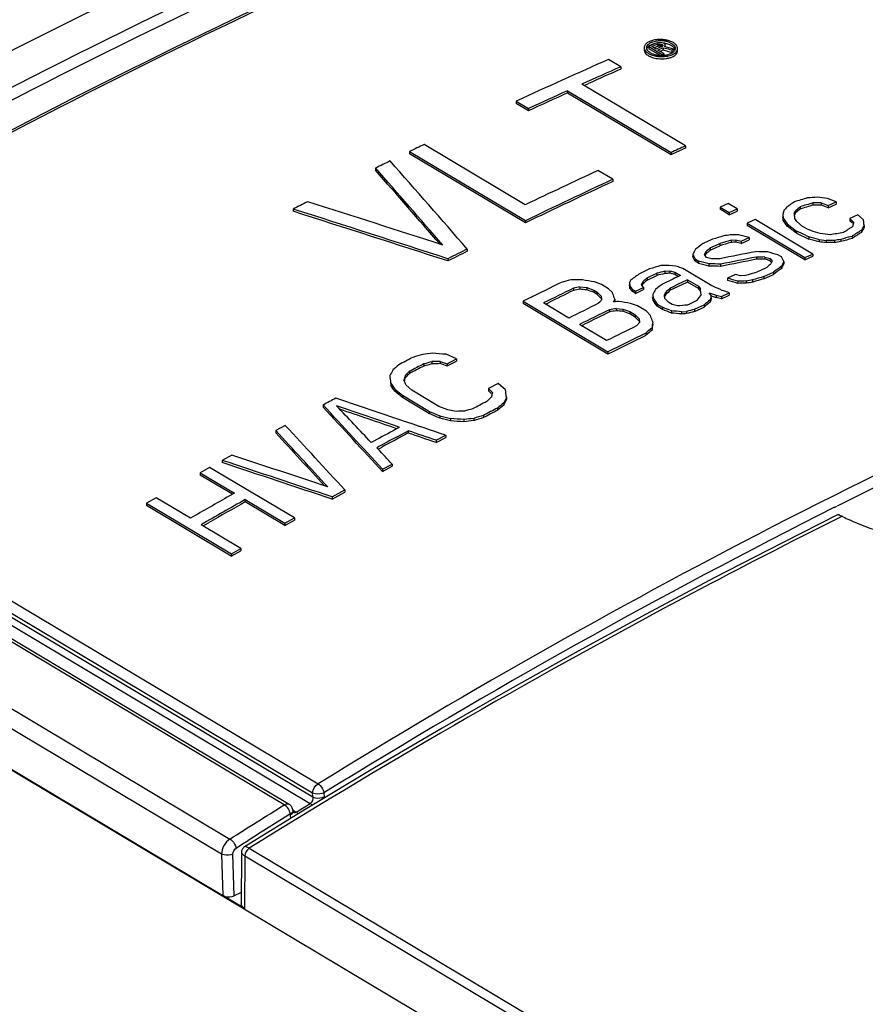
# Model space of a CAD drawing. Header units: millimetres. Extents: x 0 to 1188, y 0 to 840.
# Tile 35 of 41: x 1065 to 1078, y 245 to 260. Entities that reach past the tile are written whole.
import ezdxf

# ---------------------------------------------------------------- set-up
doc = ezdxf.new("R2010")
doc.units = ezdxf.units.MM
doc.header["$LTSCALE"] = 65.34
doc.layers.get('0').update_dxf_attribs({"linetype": 'CONTINUOUS'})
doc.layers.add('DATUM_AXIS', color=7, linetype='CONTINUOUS')
doc.layers.add('ROUNDS', color=7, linetype='CONTINUOUS')

msp = doc.modelspace()

# ---------------------------------------------------------------- linework, layer by layer
at = {"color": 9, "linetype": 'CONTINUOUS'}
for p, q in [((1077.753, 252.351), (1077.718, 252.333)), ((1068.877, 247.382), (1098.025, 229.99)), ((1068.812, 247.267), (1068.809, 246.481)), ((1068.812, 247.267), (1097.96, 229.875))]:
    msp.add_line(p, q, dxfattribs=at)
at = {"color": 7, "linetype": 'CONTINUOUS'}
for p, q in [((1070.753, 248.585), (1069.739, 247.976)), ((1069.739, 247.976), (1068.808, 247.404)), ((1068.761, 247.319), (1068.758, 246.552))]:
    msp.add_line(p, q, dxfattribs=at)
for points in [[(1077.695, 252.377), (1076.859, 251.955), (1075.839, 251.428), (1074.82, 250.887), (1073.802, 250.332), (1072.785, 249.763), (1071.768, 249.181), (1070.753, 248.585)], [(1068.808, 247.404), (1068.804, 247.401), (1068.794, 247.393), (1068.786, 247.385), (1068.778, 247.375), (1068.772, 247.365), (1068.767, 247.354), (1068.764, 247.342), (1068.762, 247.33), (1068.761, 247.319)]]:
    msp.add_lwpolyline(points, dxfattribs=at)
for centre, radius, start, end in [((1078.257, 253.248), 1.038, 239.3246, 239.9325), ((1079.066, 254.88), 2.85, 242.56, 242.9161), ((1079.122, 254.992), 2.975, 242.9278, 244.9336)]:
    msp.add_arc(centre, radius, start, end, dxfattribs=at)
for points, knots in [([(1082.086, 252.534), (1081.82, 252.345), (1081.156, 252.062), (1080.062, 251.885), (1078.921, 251.94), (1078.187, 252.145), (1077.862, 252.297)], [0, 0, 0, 0, 0.223048, 0.484802, 0.754345, 1, 1, 1, 1]), ([(1077.695, 252.377), (1077.7, 252.379), (1077.721, 252.362), (1077.739, 252.358), (1077.753, 252.351)], [0, 0, 0, 0, 0.25648, 1, 1, 1, 1]), ([(1068.809, 246.481), (1068.801, 246.485), (1068.777, 246.502), (1068.758, 246.531), (1068.758, 246.552)], [0, 0, 0, 0, 0.29898, 1, 1, 1, 1])]:
    msp.add_open_spline(points, degree=3, knots=knots, dxfattribs=at)
at = {"color": 9, "linetype": 'CONTINUOUS'}
for points, knots in [([(1077.718, 252.333), (1076.975, 251.962), (1073.971, 250.416), (1071.041, 248.726), (1068.877, 247.381)], [0, 0, 0, 0, 0.245859, 1, 1, 1, 1]), ([(1068.877, 247.382), (1068.863, 247.39), (1068.843, 247.401), (1068.815, 247.408), (1068.808, 247.404)], [0, 0, 0, 0, 0.661686, 1, 1, 1, 1]), ([(1068.761, 247.319), (1068.761, 247.31), (1068.778, 247.288), (1068.798, 247.275), (1068.812, 247.267)], [0, 0, 0, 0, 0.361446, 1, 1, 1, 1])]:
    msp.add_open_spline(points, degree=3, knots=knots, dxfattribs=at)
msp.add_open_spline([(1068.877, 247.382), (1068.84, 247.358), (1068.812, 247.311), (1068.812, 247.267)], degree=3, dxfattribs=at)
at = {"layer": 'DATUM_AXIS', "color": 9, "linetype": 'CONTINUOUS'}
for p, q in [((1069.403, 248.032), (1034.273, 268.993)), ((1033.449, 268.487), (1068.59, 247.519)), ((1068.464, 247.293), (1033.317, 268.265)), ((1059.267, 254.695), (1069.908, 248.346)), ((1059.187, 254.558), (1069.828, 248.209)), ((1059.13, 254.412), (1069.79, 248.051)), ((1059.186, 254.501), (1069.831, 248.149)), ((1077.641, 252.485), (1077.676, 252.502)), ((1069.831, 248.149), (1069.828, 248.209)), ((1069.997, 248.211), (1070, 248.151)), ((1069.493, 247.898), (1069.489, 247.914)), ((1069.536, 247.95), (1069.582, 247.922)), ((1069.494, 247.881), (1069.493, 247.898)), ((1068.464, 247.293), (1068.485, 246.675)), ((1068.654, 246.669), (1068.633, 247.293))]:
    msp.add_line(p, q, dxfattribs=at)
at = {"layer": 'DATUM_AXIS', "color": 7, "linetype": 'CONTINUOUS'}
for p, q in [((1034.345, 269), (1069.475, 248.04)), ((1033.238, 267.705), (1068.484, 246.674)), ((1074.92, 259.411), (1074.87, 259.39)), ((1074.907, 259.384), (1074.986, 259.418)), ((1074.945, 259.422), (1074.92, 259.411)), ((1074.957, 259.427), (1074.945, 259.422)), ((1074.969, 259.433), (1074.957, 259.427)), ((1074.997, 259.44), (1074.969, 259.433)), ((1074.986, 259.418), (1074.995, 259.422)), ((1074.995, 259.422), (1075.014, 259.425)), ((1074.995, 259.422), (1074.995, 259.388)), ((1075.028, 259.441), (1074.997, 259.44)), ((1075.014, 259.425), (1075.014, 259.392)), ((1075.014, 259.425), (1075.031, 259.424)), ((1075.059, 259.436), (1075.028, 259.441)), ((1075.031, 259.424), (1075.031, 259.39)), ((1075.031, 259.424), (1075.049, 259.419)), ((1075.049, 259.419), (1075.049, 259.385)), ((1075.049, 259.419), (1075.062, 259.411)), ((1075.077, 259.431), (1075.059, 259.436)), ((1075.062, 259.411), (1075.062, 259.395)), ((1075.062, 259.411), (1075.07, 259.402)), ((1075.094, 259.421), (1075.077, 259.431)), ((1075.102, 259.411), (1075.094, 259.421)), ((1075.105, 259.395), (1075.102, 259.411)), ((1074.87, 259.39), (1074.858, 259.384)), ((1074.858, 259.384), (1074.858, 259.35)), ((1074.858, 259.384), (1075.058, 259.265)), ((1075.023, 259.252), (1074.858, 259.35)), ((1074.971, 259.345), (1074.907, 259.384)), ((1074.94, 259.364), (1074.981, 259.382)), ((1074.981, 259.35), (1074.971, 259.345)), ((1074.981, 259.382), (1074.99, 259.386)), ((1074.991, 259.354), (1074.981, 259.35)), ((1074.99, 259.386), (1074.995, 259.388)), ((1075.01, 259.362), (1074.991, 259.354)), ((1074.995, 259.388), (1075.014, 259.392)), ((1074.996, 259.33), (1075.023, 259.342)), ((1075.086, 259.277), (1074.996, 259.33)), ((1075.02, 259.367), (1075.01, 259.362)), ((1075.014, 259.392), (1075.031, 259.39)), ((1075.03, 259.371), (1075.02, 259.367)), ((1075.023, 259.342), (1075.069, 259.362)), ((1075.029, 259.311), (1075.065, 259.326)), ((1075.04, 259.375), (1075.03, 259.371)), ((1075.031, 259.39), (1075.049, 259.385)), ((1075.049, 259.38), (1075.04, 259.375)), ((1075.059, 259.384), (1075.049, 259.38)), ((1075.058, 259.265), (1075.086, 259.277)), ((1075.058, 259.265), (1075.058, 259.251)), ((1075.069, 259.392), (1075.059, 259.384)), ((1075.065, 259.326), (1075.075, 259.331)), ((1075.07, 259.402), (1075.069, 259.392)), ((1075.069, 259.362), (1075.076, 259.365)), ((1075.076, 259.365), (1075.075, 259.331)), ((1075.075, 259.331), (1075.202, 259.293)), ((1075.076, 259.365), (1075.104, 259.356)), ((1075.086, 259.277), (1075.086, 259.265)), ((1075.095, 259.382), (1075.105, 259.395)), ((1075.11, 259.377), (1075.095, 259.382)), ((1075.105, 259.395), (1075.105, 259.384)), ((1075.235, 259.341), (1075.18, 259.357)), ((1075.202, 259.327), (1075.235, 259.341)), ((1075.202, 259.327), (1075.202, 259.293)), ((1075.202, 259.293), (1075.235, 259.307)), ((1075.235, 259.341), (1075.235, 259.32)), ((1075.291, 259.341), (1075.291, 259.354)), ((1074.44, 259.079), (1074.255, 259.189)), ((1074.44, 259.079), (1074.44, 259.045)), ((1075.41, 257.894), (1073.859, 258.82)), ((1073.891, 258.8), (1073.956, 258.829)), ((1073.641, 258.721), (1073.641, 258.687)), ((1073.641, 258.721), (1075.192, 257.796)), ((1075.192, 257.762), (1073.641, 258.687)), ((1072.876, 258.566), (1072.876, 258.532)), ((1072.876, 258.566), (1073.06, 258.456)), ((1073.06, 258.422), (1072.876, 258.532)), ((1073.06, 258.456), (1073.06, 258.422)), ((1071.278, 257.812), (1071.278, 257.778)), ((1071.278, 257.812), (1073.014, 256.777)), ((1073.01, 257.014), (1071.496, 257.917)), ((1075.192, 257.796), (1075.192, 257.762)), ((1075.41, 257.894), (1075.409, 257.861)), ((1073.013, 256.743), (1071.278, 257.778)), ((1070.77, 257.565), (1070.77, 257.531)), ((1074.32, 257.396), (1074.099, 257.528)), ((1074.32, 257.396), (1074.32, 257.362)), ((1077.663, 257.056), (1077.532, 257.11)), ((1077.546, 257.003), (1077.663, 257.056)), ((1077.663, 257.056), (1077.663, 257.022)), ((1069.536, 256.95), (1069.535, 256.916)), ((1076.046, 257.034), (1075.928, 256.98)), ((1075.928, 256.98), (1075.928, 256.946)), ((1075.928, 256.98), (1076.063, 256.899)), ((1076.063, 256.865), (1075.928, 256.946)), ((1076.181, 256.953), (1076.046, 257.034)), ((1076.063, 256.899), (1076.181, 256.953)), ((1076.063, 256.865), (1076.181, 256.919)), ((1076.181, 256.953), (1076.181, 256.919)), ((1076.882, 256.931), (1076.88, 256.924)), ((1077.037, 256.888), (1077.057, 256.925)), ((1077.057, 256.925), (1077.057, 256.892)), ((1077.124, 256.984), (1077.124, 256.95)), ((1077.316, 257.042), (1077.316, 257.008)), ((1077.441, 257.041), (1077.441, 257.007)), ((1077.441, 257.041), (1077.546, 257.003)), ((1077.545, 256.969), (1077.663, 257.022)), ((1077.546, 257.003), (1077.545, 256.969)), ((1073.014, 256.777), (1073.013, 256.743)), ((1076.063, 256.899), (1076.063, 256.865)), ((1076.45, 256.792), (1076.333, 256.738)), ((1077.314, 256.277), (1076.45, 256.792)), ((1076.865, 256.867), (1076.872, 256.813)), ((1076.872, 256.813), (1076.872, 256.78)), ((1076.872, 256.813), (1076.932, 256.728)), ((1077.038, 256.879), (1077.037, 256.888)), ((1077.047, 256.808), (1077.046, 256.817)), ((1077.077, 256.765), (1077.047, 256.808)), ((1077.053, 256.885), (1077.057, 256.892)), ((1077.162, 256.69), (1077.077, 256.765)), ((1077.987, 256.862), (1077.869, 256.81)), ((1077.869, 256.81), (1077.869, 256.776)), ((1077.869, 256.81), (1077.927, 256.751)), ((1077.907, 256.737), (1077.869, 256.776)), ((1078.072, 256.788), (1077.987, 256.862)), ((1076.333, 256.738), (1076.332, 256.704)), ((1077.196, 256.189), (1076.332, 256.704)), ((1076.333, 256.738), (1077.196, 256.223)), ((1076.932, 256.728), (1076.932, 256.694)), ((1076.932, 256.728), (1077.071, 256.62)), ((1077.071, 256.62), (1077.071, 256.587)), ((1077.243, 256.642), (1077.162, 256.69)), ((1077.286, 256.627), (1077.243, 256.642)), ((1077.912, 256.695), (1077.91, 256.687)), ((1078.041, 256.634), (1078.041, 256.6)), ((1078.082, 256.708), (1078.08, 256.726)), ((1078.082, 256.708), (1078.082, 256.674)), ((1075.814, 256.499), (1075.672, 256.433)), ((1076.09, 256.484), (1076.164, 256.49)), ((1076.09, 256.484), (1076.09, 256.45)), ((1076.164, 256.49), (1076.164, 256.456)), ((1076.164, 256.49), (1076.242, 256.468)), ((1076.242, 256.468), (1076.36, 256.523)), ((1076.242, 256.435), (1076.36, 256.489)), ((1076.242, 256.468), (1076.242, 256.435)), ((1076.36, 256.523), (1076.36, 256.489)), ((1077.071, 256.587), (1077.256, 256.501)), ((1077.204, 256.559), (1077.256, 256.535)), ((1077.256, 256.535), (1077.256, 256.501)), ((1077.4, 256.495), (1077.411, 256.492)), ((1077.411, 256.492), (1077.411, 256.458)), ((1077.411, 256.492), (1077.512, 256.481)), ((1077.512, 256.481), (1077.512, 256.447)), ((1077.637, 256.48), (1077.637, 256.447)), ((1077.735, 256.496), (1077.735, 256.462)), ((1077.885, 256.538), (1077.903, 256.544)), ((1077.903, 256.544), (1077.903, 256.51)), ((1072.142, 256.351), (1072.142, 256.317)), ((1075.769, 256.325), (1075.78, 256.335)), ((1075.78, 256.368), (1075.922, 256.434)), ((1075.78, 256.335), (1075.922, 256.401)), ((1075.78, 256.368), (1075.78, 256.335)), ((1075.922, 256.434), (1075.922, 256.401)), ((1071.852, 256.207), (1071.852, 256.173)), ((1075.517, 256.274), (1075.517, 256.24)), ((1075.517, 256.274), (1075.551, 256.204)), ((1075.551, 256.204), (1075.551, 256.17)), ((1075.551, 256.204), (1075.605, 256.171)), ((1075.605, 256.138), (1075.551, 256.17)), ((1075.605, 256.171), (1075.605, 256.138)), ((1075.693, 256.27), (1075.713, 256.308)), ((1075.723, 256.227), (1075.693, 256.27)), ((1075.703, 256.256), (1075.713, 256.274)), ((1075.713, 256.308), (1075.713, 256.274)), ((1075.713, 256.274), (1075.724, 256.284)), ((1075.801, 256.206), (1075.723, 256.227)), ((1076.471, 256.232), (1076.471, 256.198)), ((1076.596, 256.232), (1076.596, 256.198)), ((1076.596, 256.232), (1076.674, 256.211)), ((1076.674, 256.211), (1076.673, 256.177)), ((1076.694, 256.148), (1076.673, 256.177)), ((1076.674, 256.211), (1076.704, 256.168)), ((1076.704, 256.168), (1076.701, 256.162)), ((1076.845, 256.233), (1076.791, 256.265)), ((1076.879, 256.163), (1076.845, 256.233)), ((1077.196, 256.223), (1077.314, 256.277)), ((1077.196, 256.189), (1077.314, 256.243)), ((1077.196, 256.223), (1077.196, 256.189)), ((1077.314, 256.277), (1077.314, 256.243)), ((1074.87, 256.054), (1074.729, 255.986)), ((1075.1, 256.019), (1075.174, 256.025)), ((1075.1, 256.019), (1075.1, 255.985)), ((1075.265, 256.097), (1075.164, 256.107)), ((1075.174, 256.025), (1075.174, 255.991)), ((1075.174, 256.025), (1075.251, 256.004)), ((1075.282, 256.091), (1075.265, 256.097)), ((1075.801, 255.802), (1075.369, 256.06)), ((1075.76, 256.129), (1075.76, 256.095)), ((1075.935, 256.125), (1075.935, 256.091)), ((1076.616, 256.07), (1076.475, 256.004)), ((1076.624, 256.077), (1076.616, 256.07)), ((1076.69, 256.141), (1076.684, 256.13)), ((1076.839, 256.087), (1076.839, 256.053)), ((1076.879, 256.163), (1076.879, 256.129)), ((1074.591, 255.891), (1074.571, 255.852)), ((1074.826, 255.878), (1074.837, 255.888)), ((1074.837, 255.922), (1074.978, 255.99)), ((1074.837, 255.888), (1074.978, 255.956)), ((1074.837, 255.922), (1074.837, 255.888)), ((1074.978, 255.99), (1074.978, 255.956)), ((1075.217, 255.901), (1075.073, 255.832)), ((1075.246, 255.915), (1075.217, 255.901)), ((1075.304, 255.942), (1075.246, 255.915)), ((1075.251, 256.004), (1075.251, 255.97)), ((1075.251, 256.004), (1075.332, 255.956)), ((1075.301, 255.941), (1075.251, 255.97)), ((1075.332, 255.956), (1075.304, 255.942)), ((1075.44, 255.891), (1075.44, 255.857)), ((1075.44, 255.891), (1075.602, 255.795)), ((1076.155, 255.969), (1076.037, 255.914)), ((1076.037, 255.914), (1076.037, 255.88)), ((1076.232, 255.948), (1076.155, 255.969)), ((1076.192, 255.872), (1076.192, 255.838)), ((1076.306, 255.954), (1076.232, 255.948)), ((1076.317, 255.873), (1076.316, 255.839)), ((1076.414, 255.89), (1076.414, 255.856)), ((1076.583, 255.94), (1076.724, 256.006)), ((1076.583, 255.906), (1076.724, 255.972)), ((1076.583, 255.94), (1076.583, 255.906)), ((1076.724, 256.006), (1076.724, 255.972)), ((1073.732, 255.765), (1073.731, 255.731)), ((1073.829, 255.784), (1073.829, 255.75)), ((1073.829, 255.784), (1073.93, 255.775)), ((1073.93, 255.775), (1073.93, 255.741)), ((1073.93, 255.775), (1074.035, 255.738)), ((1074.035, 255.738), (1074.035, 255.704)), ((1074.035, 255.738), (1074.089, 255.706)), ((1074.149, 255.823), (1074.045, 255.86)), ((1074.257, 255.758), (1074.149, 255.823)), ((1074.315, 255.699), (1074.257, 255.758)), ((1074.571, 255.852), (1074.578, 255.797)), ((1074.578, 255.797), (1074.577, 255.763)), ((1074.578, 255.797), (1074.608, 255.753)), ((1074.608, 255.753), (1074.608, 255.72)), ((1074.608, 255.753), (1074.662, 255.721)), ((1074.662, 255.721), (1074.78, 255.778)), ((1074.662, 255.687), (1074.78, 255.744)), ((1074.749, 255.822), (1074.77, 255.86)), ((1074.78, 255.778), (1074.749, 255.822)), ((1074.759, 255.807), (1074.769, 255.827)), ((1074.77, 255.86), (1074.769, 255.827)), ((1074.78, 255.778), (1074.78, 255.744)), ((1075.181, 255.767), (1075.181, 255.734)), ((1075.602, 255.761), (1075.44, 255.857)), ((1075.602, 255.795), (1075.602, 255.761)), ((1075.602, 255.795), (1075.633, 255.751)), ((1075.632, 255.717), (1075.627, 255.725)), ((1075.808, 255.799), (1075.801, 255.802)), ((1075.977, 255.727), (1075.959, 255.733)), ((1074.089, 255.672), (1074.035, 255.704)), ((1074.089, 255.706), (1074.089, 255.672)), ((1074.089, 255.706), (1074.146, 255.646)), ((1074.146, 255.612), (1074.089, 255.672)), ((1074.146, 255.646), (1074.153, 255.591)), ((1074.332, 255.561), (1074.352, 255.6)), ((1074.352, 255.6), (1074.344, 255.622)), ((1074.352, 255.6), (1074.352, 255.566)), ((1074.662, 255.687), (1074.608, 255.72)), ((1074.662, 255.721), (1074.662, 255.687)), ((1074.918, 255.67), (1074.925, 255.615)), ((1074.925, 255.615), (1074.925, 255.581)), ((1074.925, 255.615), (1074.986, 255.528)), ((1075.093, 255.667), (1075.113, 255.706)), ((1075.157, 255.553), (1075.1, 255.612)), ((1075.11, 255.666), (1075.113, 255.672)), ((1075.113, 255.706), (1075.113, 255.672)), ((1075.579, 255.581), (1075.437, 255.513)), ((1075.586, 255.591), (1075.579, 255.581)), ((1075.794, 255.655), (1075.764, 255.698)), ((1075.764, 255.698), (1075.869, 255.661)), ((1075.778, 255.589), (1075.777, 255.555)), ((1075.794, 255.653), (1075.868, 255.627)), ((1075.869, 255.661), (1075.868, 255.627)), ((1075.869, 255.661), (1075.946, 255.64)), ((1075.946, 255.64), (1076.064, 255.696)), ((1075.946, 255.606), (1076.064, 255.662)), ((1075.946, 255.64), (1075.946, 255.606)), ((1076.064, 255.696), (1076.064, 255.662)), ((1072.98, 255.57), (1072.98, 255.537)), ((1072.98, 255.57), (1074.248, 254.814)), ((1074.248, 254.78), (1072.98, 255.537)), ((1073.661, 255.319), (1073.283, 255.544)), ((1073.314, 255.526), (1073.358, 255.547)), ((1074.124, 255.557), (1074.109, 255.54)), ((1074.271, 255.443), (1074.271, 255.409)), ((1074.355, 255.563), (1074.332, 255.561)), ((1074.369, 255.462), (1074.369, 255.428)), ((1074.369, 255.462), (1074.47, 255.453)), ((1074.47, 255.453), (1074.47, 255.419)), ((1074.47, 255.453), (1074.574, 255.416)), ((1074.689, 255.501), (1074.584, 255.538)), ((1074.824, 255.42), (1074.689, 255.501)), ((1074.986, 255.528), (1074.985, 255.494)), ((1075.066, 255.446), (1074.985, 255.494)), ((1074.986, 255.528), (1075.067, 255.48)), ((1075.067, 255.48), (1075.066, 255.446)), ((1075.211, 255.521), (1075.157, 255.553)), ((1075.177, 255.435), (1075.198, 255.427)), ((1075.289, 255.5), (1075.211, 255.521)), ((1075.545, 255.449), (1075.687, 255.516)), ((1075.545, 255.415), (1075.687, 255.483)), ((1075.545, 255.449), (1075.545, 255.415)), ((1075.687, 255.516), (1075.687, 255.483)), ((1074.574, 255.416), (1074.574, 255.382)), ((1074.574, 255.416), (1074.655, 255.368)), ((1074.655, 255.334), (1074.574, 255.382)), ((1074.655, 255.368), (1074.655, 255.334)), ((1074.655, 255.368), (1074.713, 255.308)), ((1074.713, 255.274), (1074.655, 255.334)), ((1074.713, 255.308), (1074.72, 255.253)), ((1074.881, 255.361), (1074.824, 255.42)), ((1074.918, 255.262), (1074.91, 255.284)), ((1075.198, 255.427), (1075.198, 255.393)), ((1075.35, 255.413), (1075.424, 255.419)), ((1075.35, 255.413), (1075.35, 255.379)), ((1075.424, 255.419), (1075.424, 255.385)), ((1074.228, 254.981), (1073.823, 255.222)), ((1073.854, 255.204), (1073.898, 255.225)), ((1074.69, 255.219), (1074.676, 255.202)), ((1074.905, 255.167), (1074.905, 255.134)), ((1074.814, 255.094), (1074.814, 255.06)), ((1071.983, 254.708), (1071.825, 254.776)), ((1071.841, 254.634), (1071.983, 254.708)), ((1071.983, 254.708), (1071.983, 254.674)), ((1074.248, 254.814), (1074.248, 254.78)), ((1071.491, 254.633), (1071.491, 254.599)), ((1071.612, 254.666), (1071.612, 254.632)), ((1071.737, 254.67), (1071.737, 254.637)), ((1071.737, 254.67), (1071.841, 254.634)), ((1071.841, 254.601), (1071.983, 254.674)), ((1071.841, 254.634), (1071.841, 254.601)), ((1070.985, 254.459), (1070.985, 254.425)), ((1071.208, 254.411), (1071.211, 254.423)), ((1071.279, 254.522), (1071.279, 254.488)), ((1070.999, 254.345), (1070.999, 254.311)), ((1070.999, 254.345), (1071.06, 254.256)), ((1071.06, 254.256), (1071.06, 254.222)), ((1071.06, 254.256), (1071.171, 254.163)), ((1071.313, 254.237), (1071.228, 254.314)), ((1072.604, 254.337), (1072.462, 254.264)), ((1072.462, 254.264), (1072.462, 254.23)), ((1072.462, 254.264), (1072.519, 254.204)), ((1072.715, 254.245), (1072.604, 254.337)), ((1070.22, 254.103), (1070.173, 254.119)), ((1071.171, 254.163), (1071.171, 254.129)), ((1071.171, 254.163), (1071.576, 253.921)), ((1071.576, 253.887), (1071.171, 254.129)), ((1071.717, 253.996), (1071.313, 254.237)), ((1072.5, 254.19), (1072.462, 254.23)), ((1072.504, 254.142), (1072.503, 254.135)), ((1072.728, 254.131), (1072.727, 254.144)), ((1072.728, 254.131), (1072.728, 254.098)), ((1069.985, 254.017), (1069.984, 253.983)), ((1071.849, 253.944), (1071.717, 253.996)), ((1072.597, 253.973), (1072.597, 253.939)), ((1072.688, 254.05), (1072.688, 254.016)), ((1071.576, 253.921), (1071.576, 253.887)), ((1071.576, 253.921), (1071.734, 253.853)), ((1071.734, 253.853), (1071.734, 253.819)), ((1071.734, 253.853), (1071.889, 253.814)), ((1071.977, 253.92), (1071.849, 253.944)), ((1071.889, 253.814), (1071.889, 253.78)), ((1072.24, 253.816), (1072.24, 253.783)), ((1072.385, 253.862), (1072.385, 253.828)), ((1069.418, 253.71), (1069.277, 253.633)), ((1071.128, 253.683), (1071.033, 253.632)), ((1071.172, 253.782), (1071.162, 253.785)), ((1072.092, 253.799), (1072.091, 253.765)), ((1069.277, 253.633), (1069.277, 253.599)), ((1071.102, 253.547), (1071.259, 253.631)), ((1071.259, 253.631), (1071.259, 253.597)), ((1071.677, 253.488), (1071.819, 253.564)), ((1071.677, 253.454), (1071.819, 253.53)), ((1071.819, 253.564), (1071.819, 253.53)), ((1070.804, 253.36), (1070.787, 253.378)), ((1070.808, 253.355), (1070.866, 253.386)), ((1071.677, 253.488), (1071.677, 253.454)), ((1068.616, 253.267), (1068.475, 253.188)), ((1068.286, 253.082), (1068.145, 253.003)), ((1069.554, 252.326), (1068.286, 253.082)), ((1068.475, 253.188), (1068.475, 253.154)), ((1070.875, 253.056), (1071.017, 253.133)), ((1070.875, 253.022), (1071.017, 253.099)), ((1071.017, 253.133), (1071.017, 253.099)), ((1068.145, 253.003), (1068.144, 252.969)), ((1068.628, 252.68), (1068.144, 252.969)), ((1068.145, 253.003), (1068.657, 252.697)), ((1070.875, 253.056), (1070.875, 253.022)), ((1067.484, 252.627), (1067.343, 252.546)), ((1067.997, 252.321), (1067.484, 252.627)), ((1068.657, 252.697), (1068.584, 252.655)), ((1070.12, 252.642), (1070.309, 252.746)), ((1070.12, 252.608), (1070.309, 252.712)), ((1070.12, 252.642), (1070.12, 252.608)), ((1070.309, 252.746), (1070.309, 252.712)), ((1067.343, 252.546), (1067.342, 252.512)), ((1068.61, 251.755), (1067.342, 252.512)), ((1067.343, 252.546), (1068.611, 251.789)), ((1068.819, 252.6), (1068.819, 252.566)), ((1068.819, 252.6), (1069.413, 252.246)), ((1069.412, 252.212), (1068.819, 252.566)), ((1068.752, 251.87), (1068.159, 252.225)), ((1068.188, 252.207), (1068.268, 252.254)), ((1069.412, 252.212), (1069.554, 252.292)), ((1069.413, 252.246), (1069.412, 252.212)), ((1069.413, 252.246), (1069.554, 252.326)), ((1069.554, 252.326), (1069.554, 252.292)), ((1068.61, 251.755), (1068.752, 251.836)), ((1068.611, 251.789), (1068.61, 251.755)), ((1068.611, 251.789), (1068.752, 251.87)), ((1068.752, 251.87), (1068.752, 251.836)), ((1069.533, 247.946), (1069.534, 247.929)), ((1069.535, 247.925), (1069.534, 247.929)), ((1068.78, 247.448), (1068.861, 247.5)), ((1068.681, 247.385), (1068.78, 247.448)), ((1068.809, 246.481), (1068.484, 246.675)), ((1068.759, 246.719), (1068.654, 246.669))]:
    msp.add_line(p, q, dxfattribs=at)
msp.add_lwpolyline([(1069.538, 247.913), (1069.537, 247.914), (1069.537, 247.917), (1069.536, 247.92), (1069.535, 247.925)], dxfattribs=at)
for centre, radius, start, end in [((1075.007, 259.138), 0.348, 103.0717, 107.9323), ((1075.012, 259.136), 0.298, 103.0675, 107.9329), ((1075.018, 259.09), 0.398, 98.7147, 103.0973), ((1075.025, 259.046), 0.442, 94.6302, 98.7163), ((1075.028, 259.011), 0.477, 90.7123, 94.6486), ((1075.031, 259.058), 0.412, 83.0526, 94.6418), ((1075.028, 259.004), 0.484, 83.0592, 90.7388), ((1075.033, 259.075), 0.395, 79.039, 83.0698), ((1075.033, 259.041), 0.395, 79.0152, 83.083), ((1075.031, 259.027), 0.461, 79.032, 83.0621), ((1075.04, 259.111), 0.358, 74.8213, 79.0574), ((1075.04, 259.077), 0.358, 74.771, 79.0339), ((1075.039, 259.069), 0.419, 74.8155, 79.0504), ((1075.05, 259.149), 0.318, 70.3244, 74.8199), ((1075.05, 259.116), 0.318, 70.2699, 74.7691), ((1075.065, 259.191), 0.274, 65.3244, 70.3555), ((1075.065, 259.157), 0.274, 65.2832, 70.3003), ((1074.857, 259.333), 0.0666, 179.7103, 188.3505), ((1074.884, 259.366), 0.057, 179.7223, 188.4001), ((1075.016, 259.529), 0.273, 245.3523, 250.4059), ((1075.031, 259.57), 0.317, 250.3747, 254.8887), ((1075.041, 259.609), 0.357, 254.8903, 259.1406), ((1075.06, 259.594), 0.342, 278.7896, 283.1522), ((1075.069, 259.552), 0.3, 283.1267, 287.9629), ((1075.198, 259.355), 0.0566, 359.7224, 8.4286), ((1075.226, 259.354), 0.0648, 353.8355, 8.431), ((1075.226, 259.32), 0.0649, 353.7387, 359.6867), ((1113.514, 170.426), 97.057, 113.85925, 114.7528), ((1075.042, 259.65), 0.417, 254.8961, 259.1476), ((1075.05, 259.692), 0.46, 259.1292, 263.1689), ((1075.049, 259.645), 0.394, 259.1222, 263.1612), ((1075.051, 259.662), 0.411, 263.144, 267.0061), ((1075.051, 259.664), 0.413, 266.9802, 274.83), ((1075.054, 259.63), 0.38, 274.8274, 278.7931), ((1113.443, 170.888), 96.431, 113.85788, 114.23577), ((1113.397, 170.956), 96.319, 113.85723, 114.17243), ((1113.96, 169.744), 97.686, 114.37685, 114.75143), ((1113.944, 169.743), 97.65, 114.37649, 114.75121), ((1114.974, 167.3), 100.507, 115.63145, 115.76926), ((1115.25, 169.391), 97.057, 114.23552, 114.3766), ((1115.235, 169.39), 97.022, 114.2351, 114.37624), ((1115.328, 166.569), 101.319, 115.95252, 116.0896), ((1116.039, 167.336), 99.466, 114.93855, 115.63241), ((1116.318, 167.046), 99.604, 114.93884, 115.7708), ((1116.334, 167.047), 99.639, 114.939, 115.77066), ((1116.21, 164.793), 103.303, 116.72527, 116.86063), ((1117.5, 164.646), 102.309, 116.31742, 116.49904), ((1117.485, 164.644), 102.274, 116.31775, 116.49943), ((1118.417, 165.537), 100.054, 115.43795, 115.60256), ((1118.39, 164.407), 101.847, 116.12339, 116.33218), ((1118.576, 164.262), 101.901, 116.10865, 116.38957), ((1118.534, 164.314), 101.806, 116.10886, 116.34313), ((1118.401, 165.536), 100.018, 115.43797, 115.60264), ((1118.591, 164), 102.301, 116.33213, 116.47789), ((1118.953, 164.036), 101.901, 116.10865, 116.38957), ((1119.115, 163.94), 101.901, 116.10865, 116.38957), ((1119.073, 163.992), 101.806, 116.10886, 116.34313), ((1119.52, 163.698), 101.901, 116.10865, 116.38957), ((1119.74, 163.483), 102.034, 116.12356, 116.47811), ((1119.725, 163.481), 101.998, 116.12383, 116.4785), ((1119.965, 161.303), 105.328, 117.50045, 117.63071), ((1120.127, 161.206), 105.328, 117.50045, 117.63071), ((1120.111, 161.205), 105.292, 117.50119, 117.6315), ((1120.837, 159.657), 107.19, 118.20642, 118.32094), ((1121.071, 160.643), 105.328, 117.50045, 117.63071), ((1121.233, 160.546), 105.328, 117.50045, 117.63071), ((1121.218, 160.545), 105.292, 117.50119, 117.6315), ((1121.71, 159.09), 107.267, 118.19215, 118.39246), ((1121.842, 158.981), 107.319, 118.21603, 118.40674), ((1121.735, 159.149), 107.091, 118.12144, 118.3602), ((1123.177, 156.049), 110.965, 119.47099, 119.81981), ((1123.309, 156.005), 110.905, 119.42731, 119.81988), ((1123.249, 156.082), 110.778, 119.42862, 119.75604), ((1069.414, 247.937), 0.12, 53.348, 59.1654), ((1069.414, 247.936), 0.12, 4.5147, 30.4967), ((1126.222, 157.066), 107.091, 121.98664, 122.38614)]:
    msp.add_arc(centre, radius, start, end, dxfattribs=at)
at = {"layer": 'DATUM_AXIS', "color": 9, "linetype": 'CONTINUOUS'}
for centre, radius, start, end in [((1119.341, 169.497), 92.875, 113.79281, 116.65425), ((1123.303, 161.852), 101.486, 116.73948, 121.68559), ((1069.758, 248.142), 0.243, 357.7885, 2.07), ((1069.506, 247.926), 0.0285, 353.3959, 4.334)]:
    msp.add_arc(centre, radius, start, end, dxfattribs=at)
at = {"layer": 'DATUM_AXIS', "color": 7, "linetype": 'CONTINUOUS'}
for centre, major_axis, ratio, start_param, end_param in [((1064.504, 167.459), (282.584, -88.652), 0.307307, 1.629215, 1.629563), ((1064.621, 167.39), (277.292, -85.542), 0.31411, 1.629487, 1.629738), ((1068.83, 164.879), (-158.704, 207.617), 0.231258, -1.296997, -1.290034), ((1068.189, 165.261), (-157.919, 207.23), 0.231592, -1.297488, -1.291395), ((1068.189, 165.261), (-157.862, 207.156), 0.231592, -1.297246, -1.2914), ((1077.92, 159.455), (330.572, -116.706), 0.256476, 1.67961, 1.685703), ((1075.139, 161.114), (42.668, 104.635), 0.500229, 6.938971, 6.940667), ((1074.463, 161.517), (76.3, 83.552), 0.718286, 0.875781, 0.87776), ((1073.615, 162.023), (130.121, 23.213), 0.711878, 1.415769, 1.4169), ((1072.374, 162.764), (178.46, -23.741), 0.523684, 1.611514, 1.612362), ((1078.59, 159.055), (331.211, -117.106), 0.255803, 1.681259, 1.688225), ((1078.59, 159.055), (331.33, -117.148), 0.255803, 1.681251, 1.688215), ((1076.124, 160.526), (13.002, 122.505), 0.121928, 0.678088, 0.678842), ((1075.477, 160.912), (31.85, 110.858), 0.366441, 0.636858, 0.637707), ((1075.423, 160.945), (36.968, 107.87), 0.433085, 0.640857, 0.641988), ((1075.423, 160.945), (36.955, 107.832), 0.433085, 0.640849, 0.64198), ((1074.575, 161.451), (76.3, 83.552), 0.718287, 0.876065, 0.878044), ((1074.575, 161.451), (76.273, 83.522), 0.718287, 0.876056, 0.878036), ((1073.345, 162.184), (147.061, 3.145), 0.644687, 1.529159, 1.530007), ((1073.345, 162.184), (147.008, 3.144), 0.644687, 1.52915, 1.529998), ((1067.68, 165.565), (368.324, -138.743), 0.22655, 1.629237, 1.62952), ((1076.745, 160.156), (-8.355, 135.283), 0.063861, -0.779219, -0.778653), ((1078.552, 159.077), (-97.989, 178.743), 0.246461, -1.13322, -1.132655), ((1076.934, 160.043), (-8.358, 135.332), 0.063864, -0.778004, -0.777344), ((1075.935, 160.639), (22.395, 116.574), 0.238481, 0.646795, 0.647172), ((1078.04, 159.383), (-8.358, 135.332), 0.063864, -0.771972, -0.771313), ((1085.567, 154.892), (486.894, -388.429), 0.119888, 1.68352, 1.683803), ((1064.847, 167.255), (655.146, -306.926), 0.119106, 1.607704, 1.607907), ((1070.607, 163.818), (320.726, -110.963), 0.26554, 1.641239, 1.641669), ((1075.839, 160.696), (44.451, 103.633), 0.519313, 6.943876, 6.945855), ((1075.951, 160.63), (44.451, 103.633), 0.519314, 0.660408, 0.662387), ((1077.068, 159.963), (13.002, 122.505), 0.121932, 6.956089, 6.956843), ((1076.799, 160.124), (22.403, 116.616), 0.238477, 0.642186, 0.643317), ((1076.799, 160.124), (22.395, 116.574), 0.238477, 0.642177, 0.643308), ((1074.645, 161.409), (80.129, 80.545), 0.72915, 0.924847, 0.926543), ((1074.753, 161.344), (80.129, 80.545), 0.72915, 0.924847, 0.926543), ((1074.487, 161.503), (108.342, 51.967), 0.756601, 1.208849, 1.209697), ((1074.146, 161.707), (147.061, 3.145), 0.644687, 1.54301, 1.543858), ((1072.671, 162.587), (273.061, -83.052), 0.319758, 7.937485, 7.93805), ((1071.861, 163.07), (273.061, -83.052), 0.319758, 1.647556, 1.648081), ((1071.861, 163.07), (272.963, -83.022), 0.319758, 1.647509, 1.648075), ((1073.48, 162.104), (178.46, -23.741), 0.523684, 1.617451, 1.618299), ((1074.29, 161.621), (147.061, 3.144), 0.644685, 1.53425, 1.535098), ((1074.811, 161.309), (108.342, 51.967), 0.756601, 1.196976, 1.198672), ((1074.937, 161.234), (108.342, 51.967), 0.756601, 1.19839, 1.199238), ((1074.937, 161.234), (108.304, 51.949), 0.756601, 1.198382, 1.19923), ((1075.274, 161.033), (80.129, 80.545), 0.72915, 0.912033, 0.91354), ((1075.274, 161.033), (80.101, 80.516), 0.72915, 0.911836, 0.913533), ((1075.951, 160.63), (44.435, 103.596), 0.519314, 0.660399, 0.662379), ((1075.032, 161.178), (22.403, 116.615), 0.238479, 0.663386, 0.664517), ((1074.879, 161.269), (42.668, 104.635), 0.500229, 6.955366, 6.957062), ((1075.038, 161.174), (36.968, 107.87), 0.433086, 0.65697, 0.6581), ((1075.038, 161.174), (36.955, 107.832), 0.433086, 0.657156, 0.65791), ((1074.753, 161.344), (80.101, 80.516), 0.72915, 0.924844, 0.92654), ((1074.94, 161.232), (101.987, 59.481), 0.758174, 7.424011, 7.428816), ((1074.438, 161.532), (130.074, 23.204), 0.711878, 1.431313, 1.431879), ((1072.941, 162.426), (272.961, -83.021), 0.319761, 1.655709, 1.655992), ((1074.485, 161.504), (155.003, -4.665), 0.611497, 1.575323, 1.576453), ((1073.669, 161.991), (178.396, -23.732), 0.523687, 1.618856, 1.619422), ((1074.29, 161.621), (147.009, 3.143), 0.644685, 1.534243, 1.535091), ((1075.382, 160.969), (-49.699, 156.512), 0.211636, -0.985749, -0.985184), ((1074.398, 161.556), (273.061, -83.052), 0.319758, 1.662779, 1.663345), ((1074.739, 161.352), (147.061, 3.145), 0.644687, 1.548946, 1.549794), ((1075.045, 161.17), (101.987, 59.481), 0.758174, 1.141673, 1.146478), ((1075.045, 161.17), (101.951, 59.46), 0.758174, 1.14167, 1.146477), ((1074.703, 161.374), (147.061, 3.145), 0.644687, 1.544141, 1.544989), ((1074.703, 161.374), (147.008, 3.144), 0.644687, 1.544137, 1.544985), ((1073.372, 162.168), (272.961, -83.021), 0.319761, 1.655709, 1.655992), ((1073.103, 162.329), (273.061, -83.052), 0.319758, 7.937485, 7.93805), ((1074.825, 161.301), (80.129, 80.545), 0.72915, 0.936153, 0.937849), ((1074.957, 161.222), (94.425, 67.585), 0.754095, 1.074531, 1.075662), ((1074.892, 161.261), (147.061, 3.145), 0.644687, 1.555164, 1.556012), ((1074.91, 161.25), (368.469, -138.8), 0.22654, 1.654685, 1.65492), ((1074.398, 161.556), (272.963, -83.022), 0.319758, 1.662778, 1.663343), ((1074.836, 161.295), (155.003, -4.665), 0.611497, 1.582106, 1.583237), ((1074.836, 161.295), (154.948, -4.664), 0.611497, 1.582105, 1.583236), ((1075.74, 160.755), (36.968, 107.87), 0.433086, 6.936763, 6.937768), ((1075.976, 160.615), (22.403, 116.616), 0.238477, 0.657815, 0.658128), ((1075.778, 160.733), (42.668, 104.635), 0.500229, 0.668223, 0.669919), ((1075.778, 160.733), (42.653, 104.597), 0.500229, 0.66822, 0.669916), ((1076.111, 160.534), (22.403, 116.615), 0.238479, 0.656603, 0.657733), ((1076.111, 160.534), (22.395, 116.574), 0.238479, 0.656599, 0.65773), ((1074.64, 161.411), (85.737, 75.806), 0.741718, 0.999613, 1.001026), ((1075.308, 161.013), (155.003, -4.666), 0.611495, 1.598501, 1.599632), ((1075.953, 160.628), (209.81, -44.817), 0.434471, 1.672396, 1.673244), ((1074.71, 161.37), (44.451, 103.633), 0.519313, 6.973273, 6.975251), ((1074.768, 161.335), (36.955, 107.832), 0.433085, 0.668465, 0.669408), ((1074.768, 161.335), (36.968, 107.87), 0.433085, 0.668275, 0.669406), ((1074.957, 161.222), (94.392, 67.561), 0.754095, 1.074532, 1.075663), ((1075.005, 161.194), (130.074, 23.204), 0.711878, 1.443188, 1.443754), ((1075.207, 161.073), (272.961, -83.021), 0.319761, 1.667585, 1.667867), ((1074.829, 161.299), (273.061, -83.052), 0.319758, 1.662779, 1.663345), ((1074.829, 161.299), (272.963, -83.022), 0.319758, 1.662778, 1.663343), ((1075.297, 161.02), (147.061, 3.145), 0.644687, 1.550077, 1.550924), ((1075.418, 160.947), (80.129, 80.545), 0.729151, 0.927674, 0.92937), ((1075.441, 160.934), (108.342, 51.967), 0.756601, 1.214219, 1.215067), ((1075.526, 160.883), (80.129, 80.545), 0.72915, 0.927674, 0.92937), ((1075.526, 160.883), (80.101, 80.516), 0.72915, 0.927671, 0.929368), ((1074.973, 161.213), (108.304, 51.949), 0.756601, 1.232595, 1.233444), ((1074.973, 161.213), (108.342, 51.967), 0.756601, 1.232591, 1.233439), ((1075.8, 160.719), (178.397, -23.732), 0.523683, 1.650809, 1.651374), ((1078.175, 159.303), (368.331, -138.747), 0.226545, 1.667126, 1.667409), ((1074.128, 161.717), (-8.356, 135.284), 0.063866, -0.806084, -0.805519), ((1073.372, 162.168), (-97.987, 178.742), 0.246461, -1.159793, -1.15951), ((1074.816, 161.307), (22.403, 116.615), 0.238479, 0.674127, 0.675257), ((1075.005, 161.194), (42.668, 104.635), 0.500229, 6.966106, 6.967802), ((1075.079, 161.15), (36.968, 107.87), 0.433086, 0.66771, 0.668841), ((1075.079, 161.15), (36.955, 107.832), 0.433086, 0.667711, 0.668842), ((1075.126, 161.122), (-97.987, 178.742), 0.246461, -1.15296, -1.152724), ((1075.261, 161.041), (-8.358, 135.332), 0.063864, -0.800428, -0.79958), ((1075.288, 161.025), (559.585, -250.663), 0.141684, 1.63298, 1.63325), ((1075.396, 160.961), (368.462, -138.796), 0.226545, 1.65412, 1.654356), ((1075.297, 161.02), (147.008, 3.144), 0.644687, 1.550075, 1.550923), ((1075.441, 160.934), (108.304, 51.949), 0.756601, 1.214217, 1.215065), ((1074.469, 161.513), (31.85, 110.858), 0.366441, 0.67106, 0.671625), ((1073.489, 162.098), (-34.794, 149.34), 0.178571, -0.93634, -0.93568), ((1074.478, 161.508), (-8.356, 135.284), 0.063866, -0.805802, -0.805236), ((1073.75, 161.943), (-97.987, 178.742), 0.246461, -1.159793, -1.159227), ((1074.667, 161.395), (-8.358, 135.331), 0.063861, 5.478521, 5.479086), ((1074.951, 161.226), (22.395, 116.574), 0.238477, 0.673658, 0.674031), ((1075.39, 160.964), (27.999, 113.17), 0.314181, 0.661466, 0.662722), ((1075.568, 160.858), (40.298, 105.972), 0.473393, 0.673489, 0.674903), ((1075.468, 160.918), (12.998, 122.461), 0.121932, 0.699757, 0.700606), ((1075.468, 160.918), (13.002, 122.505), 0.121932, 0.699757, 0.700605), ((1075.746, 160.751), (272.965, -83.023), 0.319755, 1.667019, 1.667302), ((1075.513, 160.891), (108.342, 51.967), 0.756601, 1.232591, 1.233439), ((1075.513, 160.891), (108.304, 51.949), 0.756601, 1.232595, 1.233444), ((1075.571, 160.856), (130.121, 23.213), 0.711878, 1.453363, 1.453748), ((1076.34, 160.397), (178.397, -23.732), 0.523683, 1.650809, 1.651374), ((1076.493, 160.306), (209.81, -44.817), 0.434471, 1.672396, 1.673244), ((1078.525, 159.093), (463.849, -194.534), 0.174559, 1.651029, 1.651311), ((1078.525, 159.093), (464.014, -194.603), 0.174559, 1.651071, 1.651308), ((1075.787, 160.727), (130.12, 23.213), 0.711879, 1.447142, 1.448273), ((1075.767, 160.739), (94.425, 67.585), 0.754095, 1.077923, 1.079053), ((1075.568, 160.858), (40.283, 105.934), 0.473393, 0.67349, 0.674904), ((1078.714, 158.981), (368.331, -138.746), 0.226545, 1.667126, 1.667409), ((1074.056, 161.76), (-34.794, 149.34), 0.178571, -0.93634, -0.93568), ((1076.259, 160.446), (178.46, -23.741), 0.523684, 1.645433, 1.646281), ((1076.259, 160.446), (178.397, -23.732), 0.523684, 1.645436, 1.646284), ((1075.922, 160.647), (130.074, 23.204), 0.711878, 1.448278, 1.448843), ((1075.767, 160.739), (94.392, 67.561), 0.754095, 1.077925, 1.079056), ((1075.036, 161.175), (31.85, 110.858), 0.366441, 0.67106, 0.671625), ((1075.369, 160.977), (40.298, 105.972), 0.473394, 0.683947, 0.685361), ((1075.369, 160.977), (40.283, 105.934), 0.473394, 0.683952, 0.685366), ((1074.701, 161.375), (8.07, 125.572), 0.069114, 0.730699, 0.73183), ((1074.701, 161.375), (8.067, 125.527), 0.069114, 0.730703, 0.731835), ((1075.148, 161.109), (85.737, 75.805), 0.741718, 1.026191, 1.027606), ((1076.273, 160.438), (130.12, 23.213), 0.711878, 1.479938, 1.48107), ((1078.094, 159.351), (178.46, -23.741), 0.523685, 1.675401, 1.676532), ((1073.545, 162.065), (40.298, 105.972), 0.473393, 0.714485, 0.7159), ((1075.504, 160.896), (94.425, 67.585), 0.754095, 1.112132, 1.113264), ((1075.504, 160.896), (94.392, 67.561), 0.754095, 1.112146, 1.113278), ((1077.077, 159.957), (147.061, 3.145), 0.644687, 1.59333, 1.594178), ((1077.077, 159.957), (147.008, 3.144), 0.644687, 1.593344, 1.594192), ((1085.702, 154.811), (368.334, -138.748), 0.226542, 1.69343, 1.693712), ((1072.266, 162.828), (22.403, 116.615), 0.238479, 0.712863, 0.713994), ((1070.081, 164.132), (-8.358, 135.332), 0.063865, -0.845102, -0.84397), ((1071.736, 163.145), (13.002, 122.505), 0.121932, 0.742732, 0.743581), ((1071.736, 163.145), (12.998, 122.461), 0.121932, 0.74289, 0.743323), ((1073.5, 162.092), (36.968, 107.87), 0.433086, 0.706727, 0.707859), ((1073.5, 162.092), (36.955, 107.832), 0.433086, 0.706743, 0.707875), ((1065.602, 166.804), (-97.988, 178.743), 0.246461, -1.199114, -1.198548), ((1068.138, 165.291), (-49.716, 156.568), 0.211635, 5.248525, 5.249091), ((1089.666, 152.446), (362.495, -135.317), 0.230802, 7.990806, 7.993398), ((1052.005, 174.918), (390.85, -333.236), 0.141931, 1.642519, 1.642802), ((1074.505, 161.492), (36.968, 107.87), 0.433086, 0.70305, 0.704181), ((1072.932, 162.431), (13.002, 122.505), 0.121932, 7.02026, 7.021014), ((1073.737, 161.951), (22.403, 116.615), 0.238478, 0.706357, 0.707488), ((1071.915, 163.037), (-8.358, 135.332), 0.063864, -0.836205, -0.8352), ((1058.441, 171.077), (-190.829, 223.72), 0.216747, 4.898035, 4.902566), ((1058.441, 171.077), (-190.897, 223.8), 0.216747, -1.385129, -1.380599), ((1058.534, 171.022), (-197.037, 226.953), 0.213899, 4.893949, 4.896497), ((1090.423, 151.994), (368.464, -138.797), 0.226543, 1.708129, 1.710676), ((1090.423, 151.994), (368.333, -138.748), 0.226543, 1.708252, 1.710568), ((1076.509, 160.297), (94.425, 67.585), 0.754096, 1.115811, 1.116943), ((1074.862, 161.279), (40.298, 105.972), 0.473393, 0.710525, 0.711939), ((1074.862, 161.279), (40.283, 105.934), 0.473393, 0.710539, 0.711954), ((1073.737, 161.951), (22.395, 116.574), 0.238478, 0.70637, 0.707502), ((1098.004, 147.471), (559.39, -250.576), 0.141682, 1.681063, 1.681346), ((1084.407, 155.584), (272.962, -83.021), 0.31976, 1.713405, 1.713972), ((1079.928, 158.256), (178.461, -23.741), 0.523684, 1.684171, 1.685302), ((1078.274, 159.244), (147.061, 3.145), 0.644687, 1.598987, 1.599836), ((1077.743, 159.56), (130.12, 23.213), 0.711879, 1.486443, 1.487575), ((1076.464, 160.323), (85.737, 75.805), 0.741718, 1.030152, 1.031567), ((1076.464, 160.323), (85.706, 75.778), 0.741718, 1.030168, 1.031583), ((1056.539, 172.212), (-190.897, 223.8), 0.216747, 4.891259, 4.895791), ((1089.666, 152.446), (362.495, -135.317), 0.230802, 7.988999, 7.990778), ((1079.928, 158.256), (178.397, -23.732), 0.523684, 1.684187, 1.685319), ((1077.743, 159.56), (130.074, 23.205), 0.711879, 1.486459, 1.487591), ((1056.119, 172.463), (-190.019, 223.351), 0.217154, -1.391997, -1.388031), ((1056.119, 172.463), (-189.951, 223.271), 0.217154, 4.891394, 4.895131), ((1090.45, 151.978), (368.465, -138.797), 0.226543, 1.706714, 1.707846), ((1090.45, 151.978), (368.333, -138.748), 0.226543, 1.706732, 1.707865), ((1094.834, 149.362), (361.642, -134.82), 0.231423, 1.725182, 1.729149), ((1058.561, 171.006), (-197.037, 226.953), 0.213899, -1.390652, -1.389603), ((1095.372, 149.041), (362.495, -135.317), 0.230802, 1.726201, 1.730735), ((1095.372, 149.041), (362.365, -135.269), 0.230802, 1.726226, 1.730762)]:
    msp.add_ellipse(centre, major_axis=major_axis, ratio=ratio, start_param=start_param, end_param=end_param, dxfattribs=at)
for points, knots in [([(1076.831, 264.244), (1075.269, 263.7), (1068.853, 261.251), (1062.715, 258.092), (1058.252, 255.4)], [0, 0, 0, 0, 0.240864, 1, 1, 1, 1]), ([(1077.795, 264.093), (1076.174, 263.543), (1069.517, 261.054), (1063.164, 257.779), (1058.561, 254.969)], [0, 0, 0, 0, 0.240964, 1, 1, 1, 1]), ([(1059.25, 254.723), (1060.825, 255.673), (1066.97, 259.185), (1073.465, 262.104), (1078.418, 263.811)], [0, 0, 0, 0, 0.259831, 1, 1, 1, 1]), ([(1059.267, 254.695), (1060.841, 255.645), (1066.983, 259.158), (1073.475, 262.08), (1078.426, 263.789)], [0, 0, 0, 0, 0.259849, 1, 1, 1, 1]), ([(1075.2, 259.429), (1075.208, 259.425), (1075.231, 259.409), (1075.251, 259.383), (1075.254, 259.363)], [0, 0, 0, 0, 0.29671, 1, 1, 1, 1]), ([(1074.85, 259.316), (1074.848, 259.318), (1074.844, 259.322), (1074.841, 259.326), (1074.84, 259.328)], [0, 0, 0, 0, 0.510938, 1, 1, 1, 1]), ([(1075.124, 259.238), (1075.134, 259.239), (1075.171, 259.246), (1075.207, 259.259), (1075.231, 259.272)], [0, 0, 0, 0, 0.271916, 1, 1, 1, 1]), ([(1075.182, 259.217), (1075.197, 259.222), (1075.242, 259.24), (1075.287, 259.279), (1075.29, 259.313)], [0, 0, 0, 0, 0.31538, 1, 1, 1, 1]), ([(1075.2, 259.396), (1075.207, 259.392), (1075.228, 259.377), (1075.247, 259.355), (1075.252, 259.338)], [0, 0, 0, 0, 0.290756, 1, 1, 1, 1]), ([(1075.231, 259.272), (1075.239, 259.277), (1075.266, 259.295), (1075.288, 259.324), (1075.291, 259.347)], [0, 0, 0, 0, 0.297302, 1, 1, 1, 1]), ([(1074.879, 259.233), (1074.887, 259.229), (1074.924, 259.214), (1074.964, 259.205), (1074.995, 259.202)], [0, 0, 0, 0, 0.233487, 1, 1, 1, 1]), ([(1089.109, 257.454), (1087.483, 256.91), (1080.829, 254.447), (1074.486, 251.169), (1069.908, 248.346)], [0, 0, 0, 0, 0.241623, 1, 1, 1, 1]), ([(1068.484, 246.675), (1068.496, 246.668), (1068.55, 246.648), (1068.614, 246.65), (1068.654, 246.669)], [0, 0, 0, 0, 0.233986, 1, 1, 1, 1])]:
    msp.add_open_spline(points, degree=3, knots=knots, dxfattribs=at)
at = {"layer": 'DATUM_AXIS', "color": 9, "linetype": 'CONTINUOUS'}
for points, knots in [([(1058.651, 254.829), (1060.222, 255.788), (1066.369, 259.334), (1072.887, 262.255), (1077.865, 263.943)], [0, 0, 0, 0, 0.259341, 1, 1, 1, 1]), ([(1069.998, 248.211), (1069.957, 248.193), (1069.896, 248.188), (1069.84, 248.203), (1069.828, 248.209)], [0, 0, 0, 0, 0.771942, 1, 1, 1, 1]), ([(1069.908, 248.346), (1069.919, 248.339), (1069.961, 248.304), (1069.993, 248.253), (1069.998, 248.211)], [0, 0, 0, 0, 0.232159, 1, 1, 1, 1]), ([(1069.831, 248.149), (1069.843, 248.144), (1069.898, 248.128), (1069.96, 248.133), (1070, 248.151)], [0, 0, 0, 0, 0.228073, 1, 1, 1, 1]), ([(1069.403, 248.032), (1069.409, 248.036), (1069.431, 248.047), (1069.46, 248.048), (1069.475, 248.04)], [0, 0, 0, 0, 0.292316, 1, 1, 1, 1]), ([(1069.417, 248.023), (1069.415, 248.025), (1069.41, 248.028), (1069.405, 248.031), (1069.403, 248.032)], [0, 0, 0, 0, 0.508524, 1, 1, 1, 1]), ([(1069.495, 247.881), (1069.5, 247.883), (1069.517, 247.893), (1069.533, 247.91), (1069.534, 247.923)], [0, 0, 0, 0, 0.30987, 1, 1, 1, 1]), ([(1069.533, 247.946), (1069.534, 247.934), (1069.523, 247.917), (1069.509, 247.907), (1069.504, 247.904)], [0, 0, 0, 0, 0.690557, 1, 1, 1, 1]), ([(1069.504, 247.904), (1069.503, 247.903), (1069.499, 247.901), (1069.495, 247.899), (1069.493, 247.898)], [0, 0, 0, 0, 0.49071, 1, 1, 1, 1]), ([(1068.59, 247.519), (1068.601, 247.513), (1068.643, 247.478), (1068.673, 247.427), (1068.681, 247.385)], [0, 0, 0, 0, 0.23276, 1, 1, 1, 1]), ([(1068.633, 247.293), (1068.593, 247.276), (1068.531, 247.272), (1068.476, 247.288), (1068.464, 247.293)], [0, 0, 0, 0, 0.771383, 1, 1, 1, 1])]:
    msp.add_open_spline(points, degree=3, knots=knots, dxfattribs=at)
at = {"layer": 'DATUM_AXIS', "color": 7, "linetype": 'CONTINUOUS'}
for points in [[(1074.832, 259.436), (1074.821, 259.427), (1074.811, 259.418), (1074.803, 259.406)], [(1074.831, 259.386), (1074.834, 259.396), (1074.841, 259.405), (1074.848, 259.413)], [(1074.851, 259.449), (1074.845, 259.445), (1074.838, 259.44), (1074.832, 259.436)], [(1074.848, 259.413), (1074.857, 259.422), (1074.868, 259.43), (1074.879, 259.436)], [(1074.848, 259.379), (1074.862, 259.393), (1074.88, 259.404), (1074.898, 259.412)], [(1074.874, 259.46), (1074.866, 259.457), (1074.859, 259.453), (1074.851, 259.449)], [(1074.9, 259.47), (1074.891, 259.467), (1074.883, 259.464), (1074.874, 259.46)], [(1074.879, 259.436), (1074.885, 259.44), (1074.892, 259.443), (1074.898, 259.446)], [(1074.898, 259.446), (1074.905, 259.449), (1074.913, 259.452), (1074.92, 259.454)], [(1074.898, 259.412), (1074.905, 259.415), (1074.913, 259.418), (1074.92, 259.42)], [(1074.92, 259.454), (1074.945, 259.462), (1074.971, 259.467), (1074.997, 259.469)], [(1075.203, 259.454), (1075.186, 259.462), (1075.168, 259.468), (1075.149, 259.473)], [(1075.18, 259.44), (1075.187, 259.437), (1075.194, 259.433), (1075.2, 259.429)], [(1075.227, 259.441), (1075.219, 259.446), (1075.211, 259.45), (1075.203, 259.454)], [(1075.248, 259.427), (1075.241, 259.432), (1075.234, 259.437), (1075.227, 259.441)], [(1075.264, 259.412), (1075.259, 259.417), (1075.254, 259.422), (1075.248, 259.427)], [(1075.277, 259.397), (1075.273, 259.402), (1075.269, 259.407), (1075.264, 259.412)], [(1074.795, 259.39), (1074.793, 259.383), (1074.791, 259.375), (1074.791, 259.367)], [(1074.791, 259.367), (1074.791, 259.358), (1074.793, 259.349), (1074.796, 259.34)], [(1074.792, 259.323), (1074.792, 259.317), (1074.794, 259.312), (1074.796, 259.306)], [(1074.803, 259.406), (1074.8, 259.401), (1074.797, 259.396), (1074.795, 259.39)], [(1074.796, 259.34), (1074.804, 259.322), (1074.818, 259.306), (1074.834, 259.294)], [(1074.796, 259.306), (1074.804, 259.288), (1074.818, 259.272), (1074.834, 259.26)], [(1074.827, 259.366), (1074.827, 259.373), (1074.828, 259.38), (1074.831, 259.386)], [(1074.84, 259.328), (1074.834, 259.337), (1074.829, 259.347), (1074.828, 259.358)], [(1074.831, 259.352), (1074.834, 259.362), (1074.84, 259.371), (1074.848, 259.379)], [(1074.834, 259.294), (1074.841, 259.288), (1074.848, 259.284), (1074.855, 259.279)], [(1074.834, 259.26), (1074.841, 259.255), (1074.848, 259.25), (1074.855, 259.246)], [(1074.882, 259.291), (1074.87, 259.298), (1074.859, 259.306), (1074.85, 259.316)], [(1074.855, 259.279), (1074.879, 259.265), (1074.906, 259.255), (1074.933, 259.248)], [(1074.902, 259.28), (1074.895, 259.284), (1074.888, 259.287), (1074.882, 259.291)], [(1075.184, 259.275), (1075.177, 259.272), (1075.169, 259.269), (1075.162, 259.267)], [(1075.18, 259.406), (1075.187, 259.403), (1075.194, 259.399), (1075.2, 259.396)], [(1075.203, 259.285), (1075.197, 259.281), (1075.19, 259.278), (1075.184, 259.275)], [(1075.22, 259.296), (1075.215, 259.292), (1075.209, 259.288), (1075.203, 259.285)], [(1075.234, 259.308), (1075.23, 259.304), (1075.225, 259.3), (1075.22, 259.296)], [(1075.255, 259.355), (1075.255, 259.338), (1075.246, 259.32), (1075.234, 259.308)], [(1075.29, 259.364), (1075.288, 259.375), (1075.283, 259.387), (1075.277, 259.397)], [(1074.855, 259.246), (1074.862, 259.241), (1074.87, 259.237), (1074.879, 259.233)], [(1074.995, 259.236), (1075.038, 259.231), (1075.081, 259.231), (1075.124, 259.238)], [(1074.995, 259.202), (1075.037, 259.197), (1075.081, 259.197), (1075.123, 259.204)], [(1075.123, 259.204), (1075.143, 259.207), (1075.163, 259.211), (1075.182, 259.217)], [(1068.59, 247.519), (1068.858, 247.694), (1069.133, 247.859), (1069.403, 248.032)], [(1069.517, 247.997), (1069.509, 248.011), (1069.498, 248.023), (1069.485, 248.033)], [(1069.582, 247.922), (1069.651, 247.966), (1069.721, 248.008), (1069.79, 248.051)]]:
    msp.add_open_spline(points, degree=3, dxfattribs=at)
at = {"layer": 'DATUM_AXIS', "color": 9, "linetype": 'CONTINUOUS'}
for points in [[(1069.828, 248.209), (1069.829, 248.262), (1069.863, 248.318), (1069.908, 248.346)], [(1069.831, 248.149), (1069.836, 248.114), (1069.82, 248.071), (1069.79, 248.051)], [(1069.475, 247.95), (1069.462, 247.978), (1069.442, 248.004), (1069.417, 248.023)], [(1069.483, 247.932), (1069.481, 247.938), (1069.478, 247.944), (1069.475, 247.95)], [(1069.489, 247.914), (1069.487, 247.92), (1069.485, 247.926), (1069.483, 247.932)], [(1069.582, 247.922), (1069.57, 247.914), (1069.552, 247.911), (1069.538, 247.916)], [(1069.613, 247.898), (1069.603, 247.907), (1069.593, 247.916), (1069.582, 247.922)], [(1069.79, 248.051), (1069.802, 248.044), (1069.812, 248.036), (1069.822, 248.026)], [(1069.505, 247.832), (1069.499, 247.848), (1069.496, 247.864), (1069.494, 247.881)], [(1068.59, 247.519), (1068.517, 247.473), (1068.465, 247.379), (1068.464, 247.293)], [(1068.633, 247.293), (1068.633, 247.328), (1068.652, 247.366), (1068.681, 247.385)]]:
    msp.add_open_spline(points, degree=3, dxfattribs=at)
at = {"layer": 'ROUNDS', "color": 7, "linetype": 'CONTINUOUS'}
msp.add_line((1097.311, 229.46), (1032.644, 268.046), dxfattribs=at)

doc.saveas('drawing.dxf')
